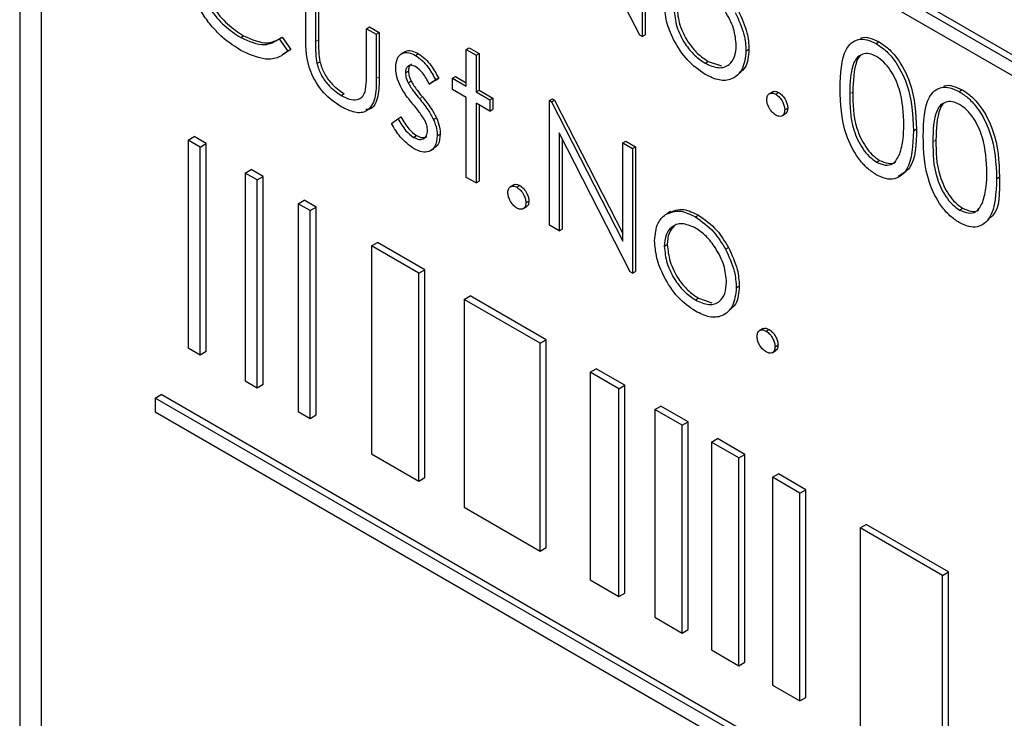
# Paper-space layout 'Blatt2' of a CAD drawing. Header units: millimetres. Extents: x 5 to 418, y 2 to 292.
# Tile 26 of 67: x 126.58 to 129.48, y 143.73 to 145.79. Entities that reach past the tile are written whole.
import ezdxf

# ---------------------------------------------------------------- set-up
doc = ezdxf.new("R2010")
doc.units = ezdxf.units.MM

psp = doc.layouts.new('Blatt2')

# ---------------------------------------------------------------- linework, layer by layer
at = {"color": 7, "linetype": 'Continuous', "lineweight": 25}
for p, q in [((126.5785, 151.2453), (126.5785, 142.9778)), ((126.6416, 151.1797), (126.6416, 143.0143)), ((135.4627, 142.2292), (126.9775, 147.1276)), ((135.4804, 142.2394), (126.9951, 147.1378)), ((126.9775, 147.0868), (135.4627, 142.1884)), ((128.406, 145.7479), (128.1963, 146.1575)), ((128.4125, 146.1116), (128.4125, 145.7441)), ((128.4214, 146.1167), (128.4214, 145.7492)), ((127.4212, 145.7421), (127.4212, 145.8704)), ((127.4498, 145.854), (127.4498, 145.7294)), ((127.4586, 145.8591), (127.4586, 145.7345)), ((127.6007, 145.7668), (127.6096, 145.7719)), ((127.6007, 145.7668), (127.6293, 145.7503)), ((127.6007, 145.6423), (127.6007, 145.7668)), ((127.6096, 145.7719), (127.6381, 145.7554)), ((127.2296, 145.7408), (127.2384, 145.7459)), ((127.3432, 145.7365), (127.3521, 145.7416)), ((127.3432, 145.7365), (127.3682, 145.7002)), ((127.3521, 145.7416), (127.377, 145.7053)), ((127.6293, 145.7503), (127.6381, 145.7554)), ((127.6293, 145.7503), (127.6293, 145.6196)), ((127.6381, 145.7554), (127.6381, 145.6247)), ((128.4125, 145.7441), (128.406, 145.7479)), ((128.4125, 145.7441), (128.4214, 145.7492)), ((129.1023, 145.7228), (129.1111, 145.7279)), ((127.377, 145.7053), (127.3518, 145.69)), ((127.3682, 145.7002), (127.377, 145.7053)), ((127.7138, 145.6986), (127.7028, 145.6922)), ((127.8945, 145.7056), (127.9033, 145.7107)), ((127.8945, 145.7056), (127.923, 145.6891)), ((127.8945, 145.5973), (127.8945, 145.7056)), ((127.9033, 145.7107), (127.9319, 145.6942)), ((128.7185, 145.701), (128.7273, 145.7061)), ((127.7452, 145.6881), (127.754, 145.6932)), ((127.923, 145.6891), (127.9319, 145.6942)), ((127.923, 145.6891), (127.923, 145.5808)), ((127.9319, 145.6942), (127.9319, 145.5859)), ((128.5982, 145.6652), (128.607, 145.6703)), ((128.607, 145.6703), (128.6462, 145.6572)), ((127.4543, 145.664), (127.4632, 145.6691)), ((127.715, 145.6365), (127.7238, 145.6416)), ((127.7229, 145.6075), (127.7317, 145.6126)), ((127.8047, 145.6156), (127.7853, 145.6037)), ((127.8135, 145.6207), (127.7942, 145.6088)), ((127.8047, 145.6156), (127.8135, 145.6207)), ((127.8537, 145.6208), (127.8625, 145.6259)), ((127.8537, 145.5878), (127.8537, 145.6208)), ((127.8537, 145.6208), (127.8945, 145.5973)), ((127.8625, 145.6259), (127.8945, 145.6075)), ((127.7853, 145.6037), (127.7942, 145.6088)), ((127.8945, 145.5643), (127.8537, 145.5878)), ((127.923, 145.5808), (127.9319, 145.5859)), ((127.9319, 145.5859), (127.9726, 145.5623)), ((129.3471, 145.5815), (129.3559, 145.5866)), ((127.5257, 145.5699), (127.5346, 145.575)), ((127.8945, 145.3287), (127.8945, 145.5643)), ((127.923, 145.5808), (127.9638, 145.5572)), ((127.9638, 145.5572), (127.9726, 145.5623)), ((127.9638, 145.5572), (127.9638, 145.5242)), ((127.9726, 145.5623), (127.9726, 145.5293)), ((128.1392, 145.5549), (128.1481, 145.56)), ((128.1392, 145.1874), (128.1392, 145.5549)), ((128.1392, 145.5549), (128.1452, 145.5514)), ((128.1452, 145.5514), (128.1541, 145.5565)), ((128.1481, 145.56), (128.1541, 145.5565)), ((128.1541, 145.5565), (128.3554, 145.1632)), ((128.7974, 145.5811), (128.7864, 145.5747)), ((128.8062, 145.5734), (128.8151, 145.5785)), ((127.9638, 145.5242), (127.923, 145.5478)), ((127.923, 145.5478), (127.923, 145.3123)), ((127.9319, 145.5427), (127.9319, 145.3174)), ((127.9638, 145.5242), (127.9726, 145.5293)), ((128.1452, 145.5514), (128.3554, 145.1409)), ((128.8327, 145.5275), (128.8416, 145.5326)), ((127.6742, 145.4876), (127.6931, 145.5015)), ((127.6931, 145.5015), (127.7019, 145.5066)), ((127.798, 145.4988), (127.8068, 145.5039)), ((128.8237, 145.5096), (128.8348, 145.516)), ((129.2121, 145.4661), (129.221, 145.4712)), ((127.0746, 145.4385), (127.0923, 145.4487)), ((127.11, 145.4181), (127.0746, 145.4385)), ((127.0746, 145.4385), (127.0746, 144.8261)), ((127.1276, 145.4283), (127.0923, 145.4487)), ((127.7392, 145.4466), (127.748, 145.4517)), ((127.8088, 145.4511), (127.8176, 145.4562)), ((128.3775, 145.0499), (128.1678, 145.4595)), ((128.1678, 145.4595), (128.1678, 145.171)), ((128.1766, 145.4422), (128.1766, 145.1761)), ((127.11, 145.4181), (127.1276, 145.4283)), ((127.11, 144.8057), (127.11, 145.4181)), ((127.1276, 144.8159), (127.1276, 145.4283)), ((127.7882, 145.4066), (127.7992, 145.413)), ((128.3554, 145.4301), (128.3643, 145.4352)), ((128.3554, 145.4301), (128.384, 145.4136)), ((128.3554, 145.1409), (128.3554, 145.4301)), ((128.3643, 145.4352), (128.3928, 145.4187)), ((128.384, 145.4136), (128.3928, 145.4187)), ((128.384, 145.4136), (128.384, 145.0461)), ((128.3928, 145.4187), (128.3928, 145.0512)), ((127.2429, 145.3413), (127.2606, 145.3515)), ((127.2959, 145.3311), (127.2606, 145.3515)), ((129.1033, 145.3737), (129.1121, 145.3788)), ((127.2783, 145.3209), (127.2429, 145.3413)), ((127.2429, 145.3413), (127.2429, 144.7289)), ((127.2783, 145.3209), (127.2959, 145.3311)), ((127.2959, 144.7187), (127.2959, 145.3311)), ((127.923, 145.3123), (127.8945, 145.3287)), ((129.4569, 145.3248), (129.4657, 145.3299)), ((127.2783, 144.7085), (127.2783, 145.3209)), ((127.923, 145.3123), (127.9319, 145.3174)), ((128.0346, 145.307), (128.0235, 145.3006)), ((128.0434, 145.2993), (128.0522, 145.3044)), ((127.3993, 145.251), (127.417, 145.2612)), ((127.4347, 145.2306), (127.3993, 145.251)), ((127.3993, 145.251), (127.3993, 144.6386)), ((127.4524, 145.2408), (127.417, 145.2612)), ((127.4347, 145.2306), (127.4524, 145.2408)), ((127.4524, 144.6284), (127.4524, 145.2408)), ((128.0609, 145.2355), (128.0719, 145.2419)), ((128.0699, 145.2534), (128.0787, 145.2585)), ((129.348, 145.2324), (129.3569, 145.2375)), ((127.4347, 144.6182), (127.4347, 145.2306)), ((128.4962, 145.2277), (128.4852, 145.2214)), ((128.5697, 145.2121), (128.5786, 145.2172)), ((128.1678, 145.171), (128.1392, 145.1874)), ((128.1678, 145.171), (128.1766, 145.1761)), ((127.615, 145.1265), (127.6326, 145.1367)), ((127.7545, 145.046), (127.615, 145.1265)), ((127.615, 145.1265), (127.615, 144.5141)), ((127.7722, 145.0562), (127.6326, 145.1367)), ((128.4778, 145.1253), (128.4867, 145.1304)), ((128.6581, 145.1169), (128.6669, 145.122)), ((127.7545, 145.046), (127.7722, 145.0562)), ((127.7545, 144.4336), (127.7545, 145.046)), ((127.7722, 144.4438), (127.7722, 145.0562)), ((128.384, 145.0461), (128.3775, 145.0499)), ((128.384, 145.0461), (128.3928, 145.0512)), ((128.69, 145.003), (128.6988, 145.0081)), ((127.8877, 144.9691), (127.9054, 144.9793)), ((128.1294, 144.8499), (127.9054, 144.9793)), ((128.1118, 144.8397), (127.8877, 144.9691)), ((127.8877, 144.9691), (127.8877, 144.3567)), ((128.5696, 144.9672), (128.5784, 144.9724)), ((128.5784, 144.9724), (128.6176, 144.9592)), ((128.7689, 144.8831), (128.7578, 144.8767)), ((128.7777, 144.8754), (128.7865, 144.8805)), ((128.1118, 144.8397), (128.1294, 144.8499)), ((128.1118, 144.2273), (128.1118, 144.8397)), ((128.1294, 144.2375), (128.1294, 144.8499)), ((128.8042, 144.8295), (128.813, 144.8346)), ((127.0746, 144.8261), (127.11, 144.8057)), ((127.11, 144.8057), (127.1276, 144.8159)), ((128.7952, 144.8116), (128.8062, 144.818)), ((128.2598, 144.7543), (128.2774, 144.7645)), ((128.3443, 144.7055), (128.2598, 144.7543)), ((128.2598, 144.7543), (128.2598, 144.1419)), ((128.362, 144.7157), (128.2774, 144.7645)), ((127.2429, 144.7289), (127.2783, 144.7085)), ((127.2783, 144.7085), (127.2959, 144.7187)), ((128.3443, 144.7055), (128.362, 144.7157)), ((128.362, 144.1033), (128.362, 144.7157)), ((126.9775, 144.678), (126.9951, 144.6882)), ((135.4804, 139.7898), (126.9951, 144.6882)), ((128.3443, 144.0931), (128.3443, 144.7055)), ((135.4627, 139.7796), (126.9775, 144.678)), ((126.9775, 144.678), (126.9775, 144.6372)), ((128.4499, 144.6445), (128.4676, 144.6547)), ((128.5485, 144.608), (128.4676, 144.6547)), ((126.9775, 144.6372), (135.4627, 139.7387)), ((127.3993, 144.6386), (127.4347, 144.6182)), ((127.4347, 144.6182), (127.4524, 144.6284)), ((128.5308, 144.5978), (128.4499, 144.6445)), ((128.4499, 144.6445), (128.4499, 144.0321)), ((128.5308, 144.5978), (128.5485, 144.608)), ((128.5308, 143.9854), (128.5308, 144.5978)), ((128.5485, 143.9956), (128.5485, 144.608)), ((128.6165, 144.5484), (128.6342, 144.5586)), ((128.6974, 144.5016), (128.6165, 144.5484)), ((128.6165, 144.5484), (128.6165, 143.936)), ((128.7151, 144.5118), (128.6342, 144.5586)), ((127.615, 144.5141), (127.7545, 144.4336)), ((128.6974, 144.5016), (128.7151, 144.5118)), ((128.7151, 143.8994), (128.7151, 144.5118)), ((128.6974, 143.8892), (128.6974, 144.5016)), ((128.7962, 144.4446), (128.8139, 144.4548)), ((128.8948, 144.4081), (128.8139, 144.4548)), ((127.7545, 144.4336), (127.7722, 144.4438)), ((128.8772, 144.3979), (128.7962, 144.4446)), ((128.7962, 144.4446), (128.7962, 143.8322)), ((128.8772, 144.3979), (128.8948, 144.4081)), ((128.8772, 143.7855), (128.8772, 144.3979)), ((128.8948, 143.7957), (128.8948, 144.4081)), ((127.8877, 144.3567), (128.1118, 144.2273)), ((129.0548, 144.2953), (129.0725, 144.3055)), ((129.2972, 144.1554), (129.0548, 144.2953)), ((129.0548, 144.2953), (129.0548, 143.6829)), ((129.3149, 144.1656), (129.0725, 144.3055)), ((128.1118, 144.2273), (128.1294, 144.2375)), ((129.2972, 144.1554), (129.3149, 144.1656)), ((129.3149, 143.5532), (129.3149, 144.1656)), ((128.2598, 144.1419), (128.3443, 144.0931)), ((129.2972, 143.543), (129.2972, 144.1554)), ((128.3443, 144.0931), (128.362, 144.1033)), ((128.4499, 144.0321), (128.5308, 143.9854)), ((128.5308, 143.9854), (128.5485, 143.9956)), ((128.6165, 143.936), (128.6974, 143.8892)), ((128.6974, 143.8892), (128.7151, 143.8994)), ((128.7962, 143.8322), (128.8772, 143.7855)), ((128.8772, 143.7855), (128.8948, 143.7957))]:
    psp.add_line(p, q, dxfattribs=at)
at = {"color": 7, "linetype": 'Continuous', "lineweight": 18}
for p, q in [((127.4498, 145.7294), (127.4586, 145.7345)), ((127.6293, 145.6196), (127.6381, 145.6247)), ((127.7561, 145.5607), (127.7649, 145.5658)), ((129.0245, 145.5746), (129.0333, 145.5797)), ((129.2692, 145.4333), (129.2781, 145.4384))]:
    psp.add_line(p, q, dxfattribs=at)
at = {"color": 7, "linetype": 'Continuous', "lineweight": 25}
for points, knots in [([(127.0867, 145.9784), (127.0892, 145.9532), (127.094, 145.9029), (127.1339, 145.8286), (127.1811, 145.7727), (127.2134, 145.7515), (127.2296, 145.7408)], [0, 0, 0, 0, 0.279434, 0.558921, 0.779283, 1, 1, 1, 1]), ([(127.0956, 145.9835), (127.098, 145.9583), (127.1028, 145.908), (127.1427, 145.8337), (127.19, 145.7778), (127.2223, 145.7566), (127.2384, 145.7459)], [0, 0, 0, 0, 0.279434, 0.558921, 0.779283, 1, 1, 1, 1]), ([(128.69, 145.7173), (128.6884, 145.7339), (128.6853, 145.7671), (128.6601, 145.8162), (128.6302, 145.8553), (128.6088, 145.8699), (128.5982, 145.8772)], [0, 0, 0, 0, 0.279586, 0.559398, 0.779653, 1, 1, 1, 1]), ([(127.2298, 145.703), (127.213, 145.7138), (127.1854, 145.7315), (127.1492, 145.7675), (127.121, 145.803), (127.106, 145.8297), (127.0985, 145.8431)], [0, 0, 0, 0, 0.339838, 0.559927, 0.779959, 1, 1, 1, 1]), ([(128.5983, 145.6322), (128.5805, 145.6446), (128.5448, 145.6693), (128.5057, 145.73), (128.4817, 145.7895), (128.4791, 145.8231), (128.4778, 145.84)], [0, 0, 0, 0, 0.279776, 0.559179, 0.779592, 1, 1, 1, 1]), ([(128.5064, 145.8233), (128.5081, 145.8068), (128.5115, 145.7738), (128.5358, 145.7245), (128.5664, 145.6868), (128.5876, 145.6724), (128.5982, 145.6652)], [0, 0, 0, 0, 0.279618, 0.559167, 0.779512, 1, 1, 1, 1]), ([(128.5152, 145.8284), (128.5169, 145.8119), (128.5203, 145.7789), (128.5446, 145.7296), (128.5753, 145.6919), (128.5964, 145.6775), (128.607, 145.6703)], [0, 0, 0, 0, 0.279618, 0.559167, 0.779512, 1, 1, 1, 1]), ([(128.6866, 145.8149), (128.6969, 145.793), (128.7153, 145.7537), (128.7175, 145.7172), (128.7185, 145.701)], [0, 0, 0, 0, 0.559216, 1, 1, 1, 1]), ([(128.6955, 145.82), (128.7058, 145.7981), (128.7241, 145.7588), (128.7264, 145.7223), (128.7273, 145.7061)], [0, 0, 0, 0, 0.559216, 1, 1, 1, 1]), ([(127.2296, 145.7408), (127.2542, 145.7301), (127.2982, 145.7109), (127.3294, 145.7286), (127.3432, 145.7365)], [0, 0, 0, 0, 0.558772, 1, 1, 1, 1]), ([(127.2384, 145.7459), (127.263, 145.7352), (127.307, 145.716), (127.3383, 145.7337), (127.3521, 145.7416)], [0, 0, 0, 0, 0.558772, 1, 1, 1, 1]), ([(127.5255, 145.537), (127.5078, 145.5489), (127.4725, 145.5725), (127.423, 145.6547), (127.4219, 145.7089), (127.4212, 145.7421)], [0, 0, 0, 0, 0.28097, 0.559785, 1, 1, 1, 1]), ([(127.4498, 145.7294), (127.4498, 145.7176), (127.4497, 145.6965), (127.4529, 145.6739), (127.4543, 145.664)], [0, 0, 0, 0, 0.560377, 1, 1, 1, 1]), ([(127.4586, 145.7345), (127.4586, 145.7227), (127.4586, 145.7017), (127.4618, 145.6791), (127.4632, 145.6691)], [0, 0, 0, 0, 0.560377, 1, 1, 1, 1]), ([(128.9959, 145.5909), (128.9971, 145.6341), (128.9987, 145.6881), (129.0283, 145.7262), (129.049, 145.7362), (129.0744, 145.7363), (129.093, 145.7273), (129.1023, 145.7228)], [0, 0, 0, 0, 0.498702, 0.624177, 0.749467, 0.874745, 1, 1, 1, 1]), ([(129.0561, 145.7384), (129.0569, 145.7389), (129.0645, 145.7427), (129.0835, 145.7408), (129.1019, 145.7322), (129.1111, 145.7279)], [0, 0, 0, 0, 0.057969, 0.529028, 1, 1, 1, 1]), ([(129.1111, 145.7279), (129.1205, 145.7216), (129.1392, 145.7091), (129.1734, 145.6702), (129.2164, 145.5841), (129.2191, 145.5164), (129.221, 145.4712)], [0, 0, 0, 0, 0.1256, 0.251197, 0.500581, 1, 1, 1, 1]), ([(127.3682, 145.7002), (127.3584, 145.6929), (127.3388, 145.6782), (127.2916, 145.6743), (127.2532, 145.6921), (127.2298, 145.703)], [0, 0, 0, 0, 0.28041, 0.560795, 1, 1, 1, 1]), ([(127.7133, 145.6971), (127.7141, 145.6979), (127.7187, 145.7031), (127.7335, 145.7028), (127.7472, 145.6964), (127.754, 145.6932)], [0, 0, 0, 0, 0.086575, 0.543064, 1, 1, 1, 1]), ([(128.5982, 145.6652), (128.6116, 145.6592), (128.6386, 145.6472), (128.6691, 145.6576), (128.6869, 145.6824), (128.6889, 145.7057), (128.69, 145.7173)], [0, 0, 0, 0, 0.279745, 0.559113, 0.779606, 1, 1, 1, 1]), ([(128.7185, 145.701), (128.7163, 145.6819), (128.712, 145.6435), (128.6799, 145.6162), (128.6401, 145.6117), (128.6122, 145.6254), (128.5983, 145.6322)], [0, 0, 0, 0, 0.279521, 0.559381, 0.779507, 1, 1, 1, 1]), ([(128.7273, 145.7061), (128.7258, 145.6861), (128.7235, 145.6546), (128.7048, 145.6414), (128.698, 145.6366)], [0, 0, 0, 0, 0.638982, 1, 1, 1, 1]), ([(129.1023, 145.7228), (129.1117, 145.7165), (129.1304, 145.704), (129.1645, 145.6651), (129.2075, 145.579), (129.2103, 145.5113), (129.2121, 145.4661)], [0, 0, 0, 0, 0.1256, 0.251197, 0.500581, 1, 1, 1, 1]), ([(127.6864, 145.6516), (127.6873, 145.6614), (127.6889, 145.681), (127.7044, 145.6956), (127.7242, 145.6983), (127.7382, 145.6915), (127.7452, 145.6881)], [0, 0, 0, 0, 0.279936, 0.559437, 0.779611, 1, 1, 1, 1]), ([(127.7452, 145.6881), (127.7517, 145.6835), (127.7648, 145.6743), (127.7855, 145.6488), (127.7974, 145.6282), (127.8047, 145.6156)], [0, 0, 0, 0, 0.279553, 0.559703, 1, 1, 1, 1]), ([(127.754, 145.6932), (127.7605, 145.6886), (127.7736, 145.6794), (127.7944, 145.6539), (127.8063, 145.6333), (127.8135, 145.6207)], [0, 0, 0, 0, 0.279553, 0.559703, 1, 1, 1, 1]), ([(129.1033, 145.6846), (129.096, 145.6879), (129.0814, 145.6947), (129.062, 145.6929), (129.0466, 145.6838), (129.0255, 145.6512), (129.0249, 145.6086), (129.0245, 145.5746)], [0, 0, 0, 0, 0.125139, 0.250418, 0.375519, 0.500847, 1, 1, 1, 1]), ([(129.0566, 145.6879), (129.0565, 145.6878), (129.0512, 145.6847), (129.0357, 145.6541), (129.0344, 145.6127), (129.0333, 145.5797)], [0, 0, 0, 0, 0.004517, 0.204302, 1, 1, 1, 1]), ([(129.1836, 145.4827), (129.1824, 145.5175), (129.1806, 145.5697), (129.1508, 145.6374), (129.1251, 145.6693), (129.1105, 145.6795), (129.1033, 145.6846)], [0, 0, 0, 0, 0.500072, 0.749021, 0.874598, 1, 1, 1, 1]), ([(127.4543, 145.664), (127.4578, 145.653), (127.4649, 145.6309), (127.4905, 145.5947), (127.5123, 145.5793), (127.5257, 145.5699)], [0, 0, 0, 0, 0.280117, 0.560544, 1, 1, 1, 1]), ([(127.4632, 145.6691), (127.4667, 145.6581), (127.4737, 145.636), (127.4993, 145.5998), (127.5212, 145.5844), (127.5346, 145.575)], [0, 0, 0, 0, 0.280117, 0.560544, 1, 1, 1, 1]), ([(127.596, 145.5796), (127.5978, 145.5907), (127.6009, 145.6106), (127.6008, 145.6326), (127.6007, 145.6423)], [0, 0, 0, 0, 0.559371, 1, 1, 1, 1]), ([(127.6971, 145.6041), (127.6936, 145.6134), (127.6874, 145.6299), (127.6867, 145.645), (127.6864, 145.6516)], [0, 0, 0, 0, 0.559587, 1, 1, 1, 1]), ([(127.7452, 145.6552), (127.7407, 145.6571), (127.7316, 145.6609), (127.722, 145.6563), (127.7159, 145.6482), (127.7153, 145.6404), (127.715, 145.6365)], [0, 0, 0, 0, 0.279313, 0.559072, 0.779518, 1, 1, 1, 1]), ([(127.7339, 145.6615), (127.7328, 145.6612), (127.7289, 145.6599), (127.7249, 145.6531), (127.7242, 145.6454), (127.7238, 145.6416)], [0, 0, 0, 0, 0.164876, 0.582404, 1, 1, 1, 1]), ([(127.7238, 145.6416), (127.7243, 145.6363), (127.7253, 145.6269), (127.7297, 145.617), (127.7317, 145.6126)], [0, 0, 0, 0, 0.559054, 1, 1, 1, 1]), ([(127.7853, 145.6037), (127.7792, 145.6154), (127.7683, 145.6361), (127.7522, 145.6494), (127.7452, 145.6552)], [0, 0, 0, 0, 0.562045, 1, 1, 1, 1]), ([(127.6293, 145.6196), (127.629, 145.5997), (127.6285, 145.5601), (127.6061, 145.5206), (127.5663, 145.5164), (127.5391, 145.5302), (127.5255, 145.537)], [0, 0, 0, 0, 0.281501, 0.559646, 0.779298, 1, 1, 1, 1]), ([(127.6381, 145.6247), (127.6377, 145.6053), (127.6367, 145.5667), (127.621, 145.5295), (127.6021, 145.5286), (127.5984, 145.5285)], [0, 0, 0, 0, 0.448451, 0.891556, 1, 1, 1, 1]), ([(127.715, 145.6365), (127.7155, 145.6312), (127.7164, 145.6218), (127.7209, 145.6119), (127.7229, 145.6075)], [0, 0, 0, 0, 0.559054, 1, 1, 1, 1]), ([(127.7317, 145.6126), (127.7374, 145.6034), (127.7475, 145.5868), (127.7596, 145.5722), (127.7649, 145.5658)], [0, 0, 0, 0, 0.559018, 1, 1, 1, 1]), ([(127.7371, 145.5443), (127.7287, 145.5547), (127.7136, 145.5731), (127.7021, 145.5947), (127.6971, 145.6041)], [0, 0, 0, 0, 0.560659, 1, 1, 1, 1]), ([(127.7229, 145.6075), (127.7285, 145.5983), (127.7387, 145.5817), (127.7508, 145.5671), (127.7561, 145.5607)], [0, 0, 0, 0, 0.559018, 1, 1, 1, 1]), ([(128.7966, 145.5799), (128.7971, 145.5804), (128.7994, 145.5827), (128.806, 145.5827), (128.812, 145.5799), (128.8151, 145.5785)], [0, 0, 0, 0, 0.116538, 0.55809, 1, 1, 1, 1]), ([(129.1023, 145.3365), (129.093, 145.3428), (129.0744, 145.3552), (129.0406, 145.394), (128.9989, 145.4798), (128.9971, 145.5465), (128.9959, 145.5909)], [0, 0, 0, 0, 0.125551, 0.25109, 0.50025, 1, 1, 1, 1]), ([(129.2407, 145.4496), (129.2419, 145.4928), (129.2435, 145.5468), (129.2731, 145.5849), (129.2938, 145.5949), (129.3192, 145.595), (129.3378, 145.586), (129.3471, 145.5815)], [0, 0, 0, 0, 0.498702, 0.624177, 0.749467, 0.874745, 1, 1, 1, 1]), ([(129.3009, 145.5971), (129.3017, 145.5976), (129.3093, 145.6014), (129.3283, 145.5995), (129.3467, 145.5909), (129.3559, 145.5866)], [0, 0, 0, 0, 0.057969, 0.529028, 1, 1, 1, 1]), ([(129.3559, 145.5866), (129.3653, 145.5803), (129.384, 145.5678), (129.4181, 145.5289), (129.4612, 145.4428), (129.4639, 145.3751), (129.4657, 145.3299)], [0, 0, 0, 0, 0.1256, 0.251197, 0.500581, 1, 1, 1, 1]), ([(127.5257, 145.5699), (127.534, 145.5657), (127.5505, 145.5572), (127.5717, 145.5565), (127.5878, 145.5639), (127.5933, 145.5743), (127.596, 145.5796)], [0, 0, 0, 0, 0.28027, 0.560007, 0.780074, 1, 1, 1, 1]), ([(127.7561, 145.5607), (127.7649, 145.55), (127.7806, 145.5308), (127.7926, 145.5086), (127.798, 145.4988)], [0, 0, 0, 0, 0.560649, 1, 1, 1, 1]), ([(127.7649, 145.5658), (127.7737, 145.5551), (127.7894, 145.5359), (127.8015, 145.5137), (127.8068, 145.5039)], [0, 0, 0, 0, 0.560649, 1, 1, 1, 1]), ([(128.7797, 145.5581), (128.7802, 145.5623), (128.7811, 145.5708), (128.7883, 145.5767), (128.797, 145.5778), (128.8031, 145.5749), (128.8062, 145.5734)], [0, 0, 0, 0, 0.279576, 0.559284, 0.779552, 1, 1, 1, 1]), ([(128.8062, 145.5122), (128.8023, 145.515), (128.7945, 145.5206), (128.7859, 145.5339), (128.7806, 145.547), (128.78, 145.5544), (128.7797, 145.5581)], [0, 0, 0, 0, 0.279581, 0.559143, 0.779575, 1, 1, 1, 1]), ([(128.8062, 145.5734), (128.8101, 145.5706), (128.818, 145.5651), (128.8266, 145.5517), (128.832, 145.5386), (128.8325, 145.5312), (128.8327, 145.5275)], [0, 0, 0, 0, 0.279602, 0.559212, 0.779475, 1, 1, 1, 1]), ([(128.8151, 145.5785), (128.819, 145.5757), (128.8268, 145.5702), (128.8354, 145.5568), (128.8408, 145.5437), (128.8413, 145.5363), (128.8416, 145.5326)], [0, 0, 0, 0, 0.279602, 0.559212, 0.779475, 1, 1, 1, 1]), ([(129.0245, 145.5746), (129.0247, 145.5401), (129.0251, 145.4885), (129.0556, 145.4207), (129.0814, 145.389), (129.096, 145.3788), (129.1033, 145.3737)], [0, 0, 0, 0, 0.500291, 0.749086, 0.874606, 1, 1, 1, 1]), ([(129.0333, 145.5797), (129.0335, 145.5452), (129.0339, 145.4936), (129.0644, 145.4258), (129.0903, 145.3941), (129.1048, 145.3839), (129.1121, 145.3788)], [0, 0, 0, 0, 0.500291, 0.749086, 0.874606, 1, 1, 1, 1]), ([(129.3471, 145.5815), (129.3564, 145.5752), (129.3752, 145.5627), (129.4093, 145.5238), (129.4523, 145.4377), (129.4551, 145.37), (129.4569, 145.3248)], [0, 0, 0, 0, 0.1256, 0.251197, 0.500581, 1, 1, 1, 1]), ([(127.7724, 145.4963), (127.7663, 145.5058), (127.7554, 145.5228), (127.7427, 145.5377), (127.7371, 145.5443)], [0, 0, 0, 0, 0.559074, 1, 1, 1, 1]), ([(128.8327, 145.5275), (128.8323, 145.5232), (128.8313, 145.5147), (128.8241, 145.509), (128.8154, 145.5078), (128.8093, 145.5107), (128.8062, 145.5122)], [0, 0, 0, 0, 0.2794691, 0.5593578, 0.7796739, 1, 1, 1, 1]), ([(128.8416, 145.5326), (128.8412, 145.5282), (128.8405, 145.5203), (128.8356, 145.5172), (128.8334, 145.5158)], [0, 0, 0, 0, 0.5544413, 1, 1, 1, 1]), ([(129.348, 145.5433), (129.3407, 145.5466), (129.3261, 145.5534), (129.3068, 145.5516), (129.2913, 145.5425), (129.2703, 145.5099), (129.2697, 145.4673), (129.2692, 145.4333)], [0, 0, 0, 0, 0.125139, 0.250418, 0.375519, 0.500847, 1, 1, 1, 1]), ([(129.3013, 145.5466), (129.3012, 145.5465), (129.296, 145.5434), (129.2805, 145.5128), (129.2792, 145.4714), (129.2781, 145.4384)], [0, 0, 0, 0, 0.004517, 0.204302, 1, 1, 1, 1]), ([(129.4283, 145.3414), (129.4272, 145.3762), (129.4254, 145.4284), (129.3956, 145.4961), (129.3699, 145.528), (129.3553, 145.5382), (129.348, 145.5433)], [0, 0, 0, 0, 0.500072, 0.749021, 0.874598, 1, 1, 1, 1]), ([(127.6931, 145.5015), (127.7003, 145.4888), (127.7132, 145.4662), (127.7313, 145.4526), (127.7392, 145.4466)], [0, 0, 0, 0, 0.560833, 1, 1, 1, 1]), ([(127.7019, 145.5066), (127.7092, 145.4939), (127.722, 145.4713), (127.7401, 145.4577), (127.748, 145.4517)], [0, 0, 0, 0, 0.560833, 1, 1, 1, 1]), ([(127.7802, 145.4662), (127.7798, 145.4716), (127.7791, 145.4814), (127.7744, 145.4917), (127.7724, 145.4963)], [0, 0, 0, 0, 0.559603, 1, 1, 1, 1]), ([(127.798, 145.4988), (127.8015, 145.4895), (127.8078, 145.4729), (127.8085, 145.4578), (127.8088, 145.4511)], [0, 0, 0, 0, 0.5594659, 1, 1, 1, 1]), ([(127.8068, 145.5039), (127.8103, 145.4947), (127.8166, 145.478), (127.8173, 145.4629), (127.8176, 145.4562)], [0, 0, 0, 0, 0.5594659, 1, 1, 1, 1]), ([(127.7406, 145.4128), (127.7262, 145.4233), (127.7004, 145.442), (127.6822, 145.4736), (127.6742, 145.4876)], [0, 0, 0, 0, 0.5592891, 1, 1, 1, 1]), ([(129.221, 145.4712), (129.22, 145.4264), (129.2187, 145.3611), (129.1795, 145.3389), (129.1672, 145.3319)], [0, 0, 0, 0, 0.68684, 1, 1, 1, 1]), ([(129.1715, 145.3973), (129.1756, 145.4119), (129.1828, 145.438), (129.1833, 145.4691), (129.1836, 145.4827)], [0, 0, 0, 0, 0.559599, 1, 1, 1, 1]), ([(127.7392, 145.4466), (127.745, 145.444), (127.7565, 145.4387), (127.7698, 145.4423), (127.7787, 145.4513), (127.7797, 145.4612), (127.7802, 145.4662)], [0, 0, 0, 0, 0.279988, 0.559745, 0.779963, 1, 1, 1, 1]), ([(127.8088, 145.4511), (127.8076, 145.4402), (127.8053, 145.4184), (127.7868, 145.4035), (127.7642, 145.4013), (127.7485, 145.409), (127.7406, 145.4128)], [0, 0, 0, 0, 0.279548, 0.559226, 0.779475, 1, 1, 1, 1]), ([(127.748, 145.4517), (127.7539, 145.449), (127.7653, 145.4435), (127.774, 145.447), (127.7782, 145.4487)], [0, 0, 0, 0, 0.513515, 1, 1, 1, 1]), ([(127.8176, 145.4562), (127.8167, 145.4449), (127.8151, 145.425), (127.8026, 145.4171), (127.7972, 145.4137)], [0, 0, 0, 0, 0.564276, 1, 1, 1, 1]), ([(129.2121, 145.4661), (129.2103, 145.423), (129.2077, 145.3585), (129.1644, 145.3225), (129.1304, 145.3229), (129.1117, 145.332), (129.1023, 145.3365)], [0, 0, 0, 0, 0.499407, 0.748743, 0.874372, 1, 1, 1, 1]), ([(129.3471, 145.1952), (129.3378, 145.2015), (129.3192, 145.2139), (129.2854, 145.2527), (129.2436, 145.3385), (129.2419, 145.4052), (129.2407, 145.4496)], [0, 0, 0, 0, 0.125551, 0.25109, 0.50025, 1, 1, 1, 1]), ([(129.2781, 145.4384), (129.2783, 145.4039), (129.2787, 145.3523), (129.3092, 145.2845), (129.335, 145.2528), (129.3496, 145.2426), (129.3569, 145.2375)], [0, 0, 0, 0, 0.500291, 0.749086, 0.874606, 1, 1, 1, 1]), ([(129.2692, 145.4333), (129.2695, 145.3988), (129.2698, 145.3472), (129.3004, 145.2794), (129.3262, 145.2477), (129.3407, 145.2375), (129.348, 145.2324)], [0, 0, 0, 0, 0.500291, 0.749086, 0.874606, 1, 1, 1, 1]), ([(129.1033, 145.3737), (129.1119, 145.3699), (129.1293, 145.3624), (129.1562, 145.3678), (129.1657, 145.3862), (129.1715, 145.3973)], [0, 0, 0, 0, 0.280257, 0.560781, 1, 1, 1, 1]), ([(129.1121, 145.3788), (129.1206, 145.3753), (129.1375, 145.3684), (129.155, 145.3684), (129.1596, 145.3746), (129.1597, 145.3748)], [0, 0, 0, 0, 0.492383, 0.985234, 1, 1, 1, 1]), ([(129.4569, 145.3248), (129.4551, 145.2817), (129.4524, 145.2172), (129.4092, 145.1812), (129.3751, 145.1816), (129.3564, 145.1907), (129.3471, 145.1952)], [0, 0, 0, 0, 0.499407, 0.748743, 0.874372, 1, 1, 1, 1]), ([(129.4163, 145.256), (129.4203, 145.2706), (129.4276, 145.2967), (129.4281, 145.3278), (129.4283, 145.3414)], [0, 0, 0, 0, 0.5595988, 1, 1, 1, 1]), ([(129.4657, 145.3299), (129.4661, 145.2836), (129.4666, 145.2284), (129.436, 145.2083), (129.4311, 145.2051)], [0, 0, 0, 0, 0.83825, 1, 1, 1, 1]), ([(128.0168, 145.284), (128.0173, 145.2882), (128.0182, 145.2967), (128.0254, 145.3026), (128.0341, 145.3037), (128.0403, 145.3008), (128.0434, 145.2993)], [0, 0, 0, 0, 0.279576, 0.559284, 0.779552, 1, 1, 1, 1]), ([(128.0338, 145.3059), (128.0343, 145.3063), (128.0365, 145.3086), (128.0431, 145.3086), (128.0492, 145.3058), (128.0522, 145.3044)], [0, 0, 0, 0, 0.116538, 0.55809, 1, 1, 1, 1]), ([(128.0434, 145.2993), (128.0473, 145.2965), (128.0551, 145.291), (128.0637, 145.2776), (128.0691, 145.2645), (128.0696, 145.2571), (128.0699, 145.2534)], [0, 0, 0, 0, 0.279602, 0.559212, 0.779475, 1, 1, 1, 1]), ([(128.0522, 145.3044), (128.0561, 145.3016), (128.064, 145.2961), (128.0725, 145.2827), (128.078, 145.2696), (128.0785, 145.2622), (128.0787, 145.2585)], [0, 0, 0, 0, 0.279602, 0.559212, 0.779475, 1, 1, 1, 1]), ([(128.0434, 145.2381), (128.0395, 145.2409), (128.0317, 145.2465), (128.023, 145.2598), (128.0177, 145.2729), (128.0171, 145.2803), (128.0168, 145.284)], [0, 0, 0, 0, 0.279581, 0.559143, 0.779575, 1, 1, 1, 1]), ([(128.0699, 145.2534), (128.0694, 145.2491), (128.0685, 145.2406), (128.0612, 145.2349), (128.0526, 145.2337), (128.0464, 145.2366), (128.0434, 145.2381)], [0, 0, 0, 0, 0.279469, 0.559358, 0.779674, 1, 1, 1, 1]), ([(128.0787, 145.2585), (128.0783, 145.2541), (128.0776, 145.2462), (128.0727, 145.2431), (128.0705, 145.2417)], [0, 0, 0, 0, 0.5544413, 1, 1, 1, 1]), ([(128.49, 145.2239), (128.5043, 145.23), (128.5301, 145.2409), (128.5637, 145.2245), (128.5786, 145.2172)], [0, 0, 0, 0, 0.55888, 1, 1, 1, 1]), ([(129.348, 145.2324), (129.3567, 145.2286), (129.3741, 145.2211), (129.401, 145.2265), (129.4105, 145.2449), (129.4163, 145.256)], [0, 0, 0, 0, 0.280257, 0.560781, 1, 1, 1, 1]), ([(129.3569, 145.2375), (129.3653, 145.234), (129.3823, 145.2271), (129.3997, 145.2271), (129.4043, 145.2333), (129.4045, 145.2335)], [0, 0, 0, 0, 0.492383, 0.985234, 1, 1, 1, 1]), ([(128.4493, 145.142), (128.4509, 145.1608), (128.454, 145.1944), (128.4728, 145.2114), (128.4811, 145.2188)], [0, 0, 0, 0, 0.559285, 1, 1, 1, 1]), ([(128.4811, 145.2188), (128.4955, 145.2249), (128.5212, 145.2358), (128.5549, 145.2194), (128.5697, 145.2121)], [0, 0, 0, 0, 0.55888, 1, 1, 1, 1]), ([(128.5697, 145.2121), (128.5886, 145.199), (128.6224, 145.1754), (128.6472, 145.1348), (128.6581, 145.1169)], [0, 0, 0, 0, 0.559182, 1, 1, 1, 1]), ([(128.5786, 145.2172), (128.5974, 145.2041), (128.6312, 145.1805), (128.656, 145.1399), (128.6669, 145.122)], [0, 0, 0, 0, 0.559182, 1, 1, 1, 1]), ([(128.5696, 145.1792), (128.556, 145.1852), (128.5288, 145.197), (128.4991, 145.1849), (128.4806, 145.1607), (128.4787, 145.1371), (128.4778, 145.1253)], [0, 0, 0, 0, 0.279484, 0.559256, 0.779547, 1, 1, 1, 1]), ([(128.5069, 145.1853), (128.5011, 145.1789), (128.489, 145.1658), (128.4875, 145.1423), (128.4867, 145.1304)], [0, 0, 0, 0, 0.489282, 1, 1, 1, 1]), ([(128.6614, 145.0193), (128.6598, 145.0359), (128.6567, 145.0691), (128.6316, 145.1182), (128.6016, 145.1574), (128.5803, 145.1719), (128.5696, 145.1792)], [0, 0, 0, 0, 0.279586, 0.559398, 0.779653, 1, 1, 1, 1]), ([(128.5697, 144.9342), (128.5519, 144.9466), (128.5163, 144.9713), (128.4771, 145.032), (128.4531, 145.0915), (128.4505, 145.1251), (128.4493, 145.142)], [0, 0, 0, 0, 0.279776, 0.559179, 0.779592, 1, 1, 1, 1]), ([(128.4778, 145.1253), (128.4795, 145.1088), (128.4829, 145.0758), (128.5072, 145.0266), (128.5379, 144.9889), (128.559, 144.9745), (128.5696, 144.9672)], [0, 0, 0, 0, 0.279618, 0.559167, 0.779512, 1, 1, 1, 1]), ([(128.4867, 145.1304), (128.4884, 145.1139), (128.4918, 145.0809), (128.516, 145.0317), (128.5467, 144.994), (128.5679, 144.9796), (128.5784, 144.9724)], [0, 0, 0, 0, 0.279618, 0.559167, 0.779512, 1, 1, 1, 1]), ([(128.6669, 145.122), (128.6772, 145.1001), (128.6956, 145.0609), (128.6978, 145.0243), (128.6988, 145.0081)], [0, 0, 0, 0, 0.559216, 1, 1, 1, 1]), ([(128.6581, 145.1169), (128.6684, 145.095), (128.6867, 145.0558), (128.689, 145.0192), (128.69, 145.003)], [0, 0, 0, 0, 0.559216, 1, 1, 1, 1]), ([(128.5696, 144.9672), (128.5831, 144.9612), (128.61, 144.9492), (128.6405, 144.9596), (128.6583, 144.9844), (128.6604, 145.0077), (128.6614, 145.0193)], [0, 0, 0, 0, 0.279745, 0.559113, 0.779606, 1, 1, 1, 1]), ([(128.69, 145.003), (128.6878, 144.9839), (128.6834, 144.9455), (128.6513, 144.9182), (128.6116, 144.9137), (128.5837, 144.9274), (128.5697, 144.9342)], [0, 0, 0, 0, 0.279521, 0.559381, 0.779507, 1, 1, 1, 1]), ([(128.6988, 145.0081), (128.6973, 144.9881), (128.6949, 144.9567), (128.6762, 144.9434), (128.6695, 144.9386)], [0, 0, 0, 0, 0.638982, 1, 1, 1, 1]), ([(128.7511, 144.8601), (128.7516, 144.8643), (128.7525, 144.8728), (128.7597, 144.8787), (128.7684, 144.8798), (128.7746, 144.8769), (128.7777, 144.8754)], [0, 0, 0, 0, 0.279576, 0.559284, 0.779552, 1, 1, 1, 1]), ([(128.7777, 144.8142), (128.7738, 144.817), (128.766, 144.8226), (128.7573, 144.8359), (128.752, 144.849), (128.7514, 144.8564), (128.7511, 144.8601)], [0, 0, 0, 0, 0.279581, 0.559143, 0.779575, 1, 1, 1, 1]), ([(128.7681, 144.882), (128.7686, 144.8824), (128.7708, 144.8847), (128.7774, 144.8847), (128.7835, 144.8819), (128.7865, 144.8805)], [0, 0, 0, 0, 0.1165381, 0.5580897, 1, 1, 1, 1]), ([(128.7777, 144.8754), (128.7816, 144.8726), (128.7894, 144.8671), (128.798, 144.8537), (128.8034, 144.8406), (128.8039, 144.8332), (128.8042, 144.8295)], [0, 0, 0, 0, 0.279602, 0.559212, 0.779475, 1, 1, 1, 1]), ([(128.7865, 144.8805), (128.7904, 144.8777), (128.7983, 144.8722), (128.8068, 144.8588), (128.8123, 144.8457), (128.8128, 144.8383), (128.813, 144.8346)], [0, 0, 0, 0, 0.279602, 0.559212, 0.779475, 1, 1, 1, 1]), ([(128.8042, 144.8295), (128.8037, 144.8252), (128.8028, 144.8167), (128.7955, 144.811), (128.7869, 144.8098), (128.7807, 144.8127), (128.7777, 144.8142)], [0, 0, 0, 0, 0.279469, 0.559358, 0.779674, 1, 1, 1, 1]), ([(128.813, 144.8346), (128.8126, 144.8302), (128.8119, 144.8223), (128.807, 144.8192), (128.8048, 144.8178)], [0, 0, 0, 0, 0.554441, 1, 1, 1, 1])]:
    psp.add_open_spline(points, degree=3, knots=knots, dxfattribs=at)

doc.saveas('drawing.dxf')
